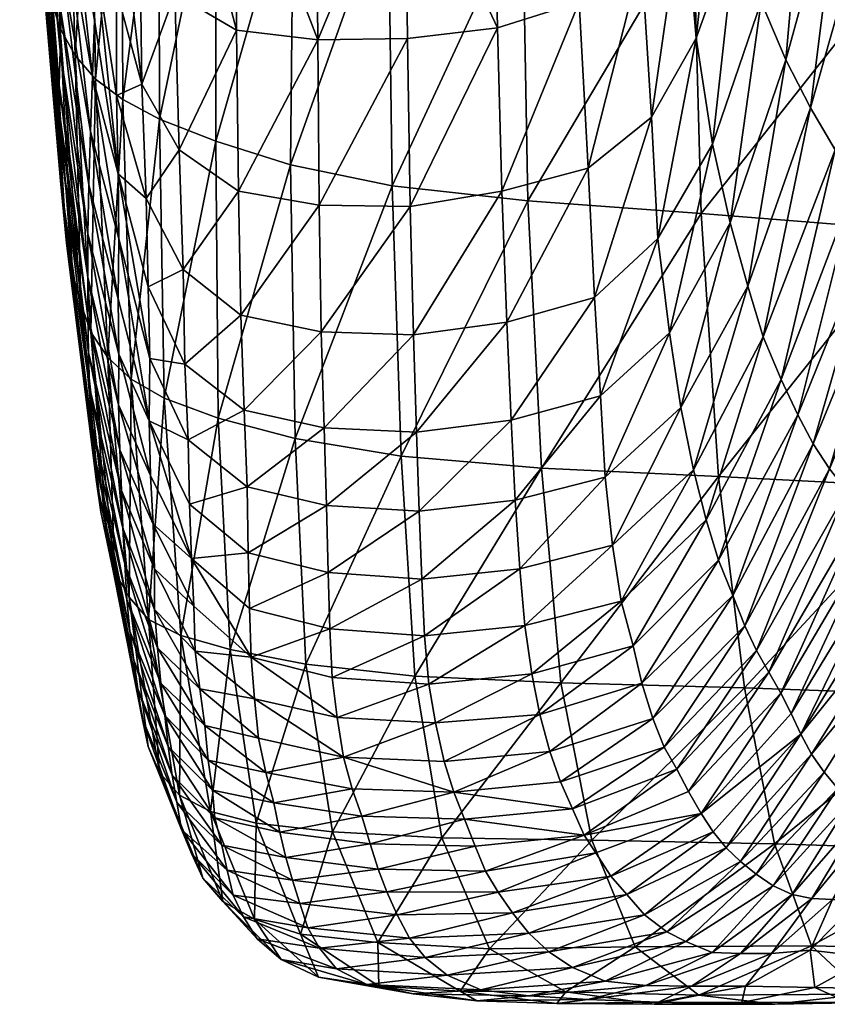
# Model space of a CAD drawing. Header units: inches. Extents: x 0 to 89.2, y -64 to 0.
# Tile 1 of 156: x 0.2 to 2.4, y -64 to -61.4. Entities that reach past the tile are written whole.
import ezdxf

# ---------------------------------------------------------------- set-up
doc = ezdxf.new("R2010")
doc.units = ezdxf.units.IN
doc.header["$MEASUREMENT"] = 0
doc.layers.add('AFUCH-3-STUP', color=5, linetype='Continuous')

msp = doc.modelspace()

# ---------------------------------------------------------------- meshes
at = {"layer": 'AFUCH-3-STUP'}
mesh = msp.add_polyface(dxfattribs=at)
corners = [(0.3973, -59.9305, 17.9756), (0.4094, -60.7202, 18.1095), (0.3413, -60.663, 18.8657), (0.3271, -59.8843, 18.741), (0.2916, -60.598, 19.6023), (0.2783, -59.8328, 19.487), (0.2577, -60.5279, 20.3167), (0.3646, -61.4514, 19.0126), (0.3239, -61.3779, 19.739), (0.2998, -61.2992, 20.4424), (0.2864, -61.2179, 21.1302), (0.2358, -60.4542, 21.0142), (0.2731, -61.1358, 21.805), (0.2261, -60.3792, 21.6979), (0.2618, -61.0544, 22.462), (0.2172, -60.3059, 22.3648), (0.2574, -60.9749, 23.0953), (0.2164, -60.2361, 23.0095), (0.2615, -60.8971, 23.7087), (0.2142, -60.1713, 23.6329), (0.2655, -60.8201, 24.3122), (0.2213, -60.1081, 24.2444), (0.2695, -60.7425, 24.9126), (0.3211, -61.5318, 24.4061), (0.3237, -61.4379, 25.0033), (0.3268, -61.3367, 25.5948), (0.2732, -60.6626, 25.5098), (0.2358, -59.9851, 25.464), (0.3316, -61.2237, 26.1735), (0.2774, -60.5774, 26.099), (0.243, -59.9232, 26.0751), (0.2943, -60.4847, 26.6779), (0.2601, -59.8596, 26.6851), (0.3423, -61.1004, 26.7366), (0.3533, -60.975, 27.2897), (0.311, -60.3926, 27.2518), (0.4172, -61.3559, 27.9521), (0.3649, -60.8578, 27.8378), (0.3289, -60.3189, 27.8296), (0.42, -61.1887, 28.4908), (0.3772, -60.7603, 28.3637), (0.3496, -60.2925, 28.4075), (0.3881, -60.6991, 28.7717), (0.3795, -60.3724, 28.9444)]
mesh.append_faces([[corners[k] for k in face] for face in [(0, 1, 2), (3, 2, 4), (5, 4, 6), (7, 2, 1), (8, 4, 2), (4, 8, 9), (9, 6, 4), (6, 9, 10), (10, 11, 6), (11, 10, 12), (12, 13, 11), (13, 12, 14), (14, 15, 13), (15, 14, 16), (16, 17, 15), (17, 16, 18), (18, 19, 17), (19, 18, 20), (20, 21, 19), (21, 20, 22), (23, 20, 18), (24, 22, 20), (25, 26, 22), (22, 26, 27), (26, 25, 28), (28, 29, 26), (26, 29, 30), (29, 31, 32), (29, 28, 33), (33, 31, 29), (31, 33, 34), (34, 35, 31), (36, 37, 34), (34, 37, 38), (38, 35, 34), (39, 40, 37), (37, 40, 41), (41, 38, 37), (40, 42, 43), (43, 41, 40)]], dxfattribs={"vtx0": -1, "vtx1": -1, "vtx2": -1})
mesh = msp.add_polyface(dxfattribs=at)
corners = [(2.9634, -60.5915, 25.7794), (2.8783, -60.5235, 26.3519), (2.6856, -61.177, 26.4222), (2.7593, -61.2503, 25.8493), (2.7893, -60.4489, 26.9517), (2.6142, -61.0954, 27.0153), (2.6926, -60.372, 27.5708), (2.5301, -61.0031, 27.6196), (2.5888, -60.2981, 28.1972), (2.4487, -60.9075, 28.2263), (2.4681, -60.23, 28.8119), (2.3536, -60.8031, 28.8134), (2.3512, -60.1781, 29.3901), (2.2634, -60.6895, 29.3467), (2.6673, -60.3473, 14.2216), (2.6426, -61.1501, 14.3594), (2.044, -61.0878, 14.5378), (2.0577, -60.2688, 14.4247), (1.58, -61.0428, 14.7961), (1.5781, -60.2202, 14.6739), (1.5003, -60.8144, 30.8005), (1.5124, -61.3766, 30.281), (1.7341, -61.3066, 30.2545), (1.719, -60.7504, 30.7637), (1.6984, -60.1055, 31.1725), (1.4861, -60.1633, 31.2222), (1.9032, -61.1854, 30.1779), (1.8799, -60.6402, 30.6617), (1.8582, -60.01, 31.0496), (1.9967, -60.4913, 30.4959), (1.9944, -59.8793, 30.8351), (2.0183, -61.0095, 30.054), (2.1179, -60.7914, 29.8972), (2.1158, -60.3163, 30.2484), (2.1984, -60.5787, 29.737), (2.235, -60.1785, 29.8874), (2.0517, -61.4041, 29.5198), (2.1622, -61.097, 29.4144), (2.3619, -61.5937, 27.6654), (2.295, -61.4629, 28.2692), (2.2287, -61.3056, 28.8599)]
mesh.append_faces([[corners[k] for k in face] for face in [(0, 1, 2), (2, 3, 0), (1, 4, 5), (5, 2, 1), (4, 6, 7), (7, 5, 4), (6, 8, 9), (9, 7, 6), (8, 10, 11), (11, 9, 8), (10, 12, 13), (13, 11, 10), (14, 15, 16), (16, 17, 14), (17, 16, 18), (27, 29, 30), (31, 29, 27), (29, 31, 32), (32, 33, 29), (33, 32, 34), (34, 35, 33), (35, 34, 13), (13, 12, 35), (36, 37, 32), (32, 31, 36), (38, 7, 9), (39, 9, 11), (40, 11, 13), (13, 37, 40), (37, 13, 34), (34, 32, 37)]], dxfattribs={"vtx0": -1, "vtx1": -1, "vtx2": -1})
mesh.append_faces([[corners[k] for k in face] for face in [(20, 23, 24), (24, 25, 20), (23, 27, 28)]], dxfattribs={"vtx0": -1, "vtx2": -1})
mesh.append_faces([[corners[k] for k in face] for face in [(18, 19, 17), (20, 21, 22), (22, 23, 20), (23, 22, 26), (26, 27, 23), (27, 26, 31)]], dxfattribs={"vtx1": -1, "vtx2": -1})
mesh = msp.add_polyface(dxfattribs=at)
corners = [(1.5781, -60.2202, 14.6739), (1.58, -61.0428, 14.7961), (1.2147, -61.0017, 15.1034), (1.2212, -60.181, 14.9839), (0.9576, -60.9458, 15.5112), (0.9571, -60.1338, 15.3757), (0.748, -60.8823, 16.0129), (0.7584, -60.0767, 15.8719), (0.5925, -60.8215, 16.6345), (0.5987, -60.0207, 16.4903), (0.4907, -60.7701, 17.3516), (0.4863, -59.9735, 17.2105), (0.4094, -60.7202, 18.1095), (0.5936, -61.6243, 16.7972), (0.4941, -61.5714, 17.5118), (0.42, -61.5162, 18.2636), (0.3772, -60.7603, 28.3637), (0.42, -61.1887, 28.4908), (0.425, -60.9668, 28.9813), (0.3881, -60.6991, 28.7717), (0.3795, -60.3724, 28.9444), (0.4201, -60.616, 29.3673), (0.4124, -60.1764, 29.6898), (0.4737, -60.8942, 29.694), (0.4737, -60.4204, 30.1036), (0.4776, -61.2755, 29.2087), (0.5403, -61.1228, 29.9331), (0.5396, -60.6159, 30.4009), (0.5448, -60.0209, 30.787), (0.637, -60.7507, 30.5997), (0.647, -60.1242, 31.0088), (0.6353, -61.2838, 30.0978), (0.8035, -61.3828, 30.2042), (0.8, -60.83, 30.7221), (0.8012, -60.1873, 31.1481), (1.0238, -61.409, 30.2535), (1.0186, -60.8527, 30.7774), (1.0139, -60.2039, 31.2074), (1.5124, -61.3766, 30.281), (1.5003, -60.8144, 30.8005), (1.2607, -60.843, 30.7979), (1.2517, -60.1918, 31.2251), (1.4861, -60.1633, 31.2222)]
mesh.append_faces([[corners[k] for k in face] for face in [(6, 7, 5), (7, 6, 8), (8, 9, 7), (9, 8, 10), (11, 10, 12), (13, 8, 6), (14, 10, 8), (15, 12, 10), (16, 17, 18), (18, 19, 16), (20, 21, 22), (20, 19, 18), (18, 21, 20), (21, 23, 24), (24, 22, 21), (21, 18, 25), (25, 23, 21), (27, 24, 23), (40, 41, 37), (42, 41, 40)]], dxfattribs={"vtx0": -1, "vtx1": -1, "vtx2": -1})
mesh.append_faces([[corners[k] for k in face] for face in [(23, 26, 27), (24, 27, 28), (27, 29, 30), (29, 33, 34), (34, 30, 29), (33, 36, 37), (37, 34, 33), (40, 36, 35), (40, 39, 42)]], dxfattribs={"vtx0": -1, "vtx2": -1})
mesh.append_faces([[corners[k] for k in face] for face in [(0, 1, 2), (2, 3, 0), (3, 2, 4), (4, 5, 3), (5, 4, 6), (27, 26, 31), (31, 29, 27), (32, 33, 29), (35, 36, 33), (38, 39, 40), (37, 36, 40)]], dxfattribs={"vtx1": -1, "vtx2": -1})
mesh = msp.add_polyface(dxfattribs=at)
corners = [(0.4094, -60.7202, 18.1095), (0.42, -61.5162, 18.2636), (0.3646, -61.4514, 19.0126), (0.3413, -60.663, 18.8657), (0.3239, -61.3779, 19.739), (0.4077, -62.2028, 19.1815), (0.3805, -62.1248, 19.8965), (0.3578, -62.0428, 20.5873), (0.2998, -61.2992, 20.4424), (0.3416, -61.9607, 21.265), (0.2864, -61.2179, 21.1302), (0.3328, -61.8759, 21.9305), (0.2731, -61.1358, 21.805), (0.3249, -61.7915, 22.5773), (0.2618, -61.0544, 22.462), (0.3266, -61.7062, 23.2006), (0.2574, -60.9749, 23.0953), (0.324, -61.6203, 23.8067), (0.2615, -60.8971, 23.7087), (0.3211, -61.5318, 24.4061), (0.2655, -60.8201, 24.3122), (0.3237, -61.4379, 25.0033), (0.2695, -60.7425, 24.9126), (0.3268, -61.3367, 25.5948), (0.4039, -62.3516, 23.3138), (0.4012, -62.2575, 23.9158), (0.3991, -62.1586, 24.514), (0.3989, -62.0533, 25.1112), (0.3994, -61.9361, 25.7029), (0.4017, -61.803, 26.2823), (0.3316, -61.2237, 26.1735), (0.4066, -61.6582, 26.8475), (0.3423, -61.1004, 26.7366), (0.4121, -61.5084, 27.4023), (0.3533, -60.975, 27.2897), (0.4172, -61.3559, 27.9521), (0.3649, -60.8578, 27.8378), (0.42, -61.1887, 28.4908), (0.4821, -61.7725, 28.0975), (0.4776, -61.2755, 29.2087), (0.425, -60.9668, 28.9813), (0.4815, -62.1118, 26.9642), (0.4831, -61.9494, 27.5318)]
mesh.append_faces([[corners[k] for k in face] for face in [(0, 1, 2), (3, 2, 4), (5, 2, 1), (2, 5, 6), (6, 4, 2), (4, 6, 7), (7, 8, 4), (8, 7, 9), (9, 10, 8), (10, 9, 11), (11, 12, 10), (12, 11, 13), (13, 14, 12), (14, 13, 15), (15, 16, 14), (16, 15, 17), (17, 18, 16), (18, 17, 19), (20, 19, 21), (22, 21, 23), (24, 15, 13), (25, 17, 15), (26, 19, 17), (19, 26, 27), (27, 21, 19), (21, 27, 28), (28, 23, 21), (23, 28, 29), (29, 30, 23), (30, 29, 31), (31, 32, 30), (32, 31, 33), (33, 34, 32), (34, 33, 35), (36, 35, 37), (37, 35, 38), (39, 40, 37), (38, 35, 33), (41, 31, 29), (42, 33, 31)]], dxfattribs={"vtx0": -1, "vtx1": -1, "vtx2": -1})
mesh = msp.add_polyface(dxfattribs=at)
corners = [(1.2257, -61.805, 15.2383), (1.2147, -61.0017, 15.1034), (1.58, -61.0428, 14.7961), (0.9495, -61.7485, 15.6545), (0.9576, -60.9458, 15.5112), (0.7469, -61.6839, 16.1723), (0.748, -60.8823, 16.0129), (0.5936, -61.6243, 16.7972), (0.5925, -60.8215, 16.6345), (0.4941, -61.5714, 17.5118), (0.4907, -60.7701, 17.3516), (0.42, -61.5162, 18.2636), (0.7529, -62.4358, 16.3429), (0.6067, -62.3814, 16.977), (0.5172, -62.3299, 17.6909), (0.454, -62.2719, 18.4397), (0.4737, -60.8942, 29.694), (0.4776, -61.2755, 29.2087), (0.5457, -61.5296, 29.3918), (0.5403, -61.1228, 29.9331), (0.637, -60.7507, 30.5997), (0.6353, -61.2838, 30.0978), (0.8035, -61.3828, 30.2042), (0.8, -60.83, 30.7221), (1.0238, -61.409, 30.2535), (0.4821, -61.7725, 28.0975), (0.4771, -61.5601, 28.6635), (0.42, -61.1887, 28.4908), (0.5632, -62.0797, 28.22), (0.5579, -61.8398, 28.8081), (0.4121, -61.5084, 27.4023), (0.4831, -61.9494, 27.5318), (0.6579, -62.0327, 28.9147), (0.6473, -61.7074, 29.5219), (0.8085, -61.8195, 29.6096), (1.0279, -61.8575, 29.6547), (0.8152, -62.1565, 28.9885), (1.2752, -61.8611, 29.6822), (1.2676, -61.4056, 30.2764), (1.2607, -60.843, 30.7979), (1.5124, -61.3766, 30.281), (0.4066, -61.6582, 26.8475), (0.4815, -62.1118, 26.9642), (1.5236, -61.8195, 29.6841)]
mesh.append_faces([[corners[k] for k in face] for face in [(5, 6, 4), (6, 5, 7), (8, 7, 9), (10, 9, 11), (12, 5, 3), (13, 7, 5), (14, 9, 7), (15, 11, 9), (16, 17, 18), (25, 26, 27), (27, 26, 17), (29, 26, 25), (30, 31, 25), (18, 17, 26), (35, 37, 38), (39, 38, 40), (24, 38, 39), (41, 42, 31), (37, 43, 40), (40, 38, 37)]], dxfattribs={"vtx0": -1, "vtx1": -1, "vtx2": -1})
mesh.append_faces([[corners[k] for k in face] for face in [(25, 28, 29), (26, 29, 18), (29, 32, 33), (33, 18, 29), (18, 33, 21), (21, 19, 18), (34, 33, 32), (33, 34, 22), (22, 21, 33), (35, 34, 36), (34, 35, 24), (24, 22, 34), (38, 24, 35)]], dxfattribs={"vtx0": -1, "vtx2": -1})
mesh.append_faces([[corners[k] for k in face] for face in [(0, 1, 2), (1, 0, 3), (3, 4, 1), (4, 3, 5), (18, 19, 16), (20, 21, 22), (23, 22, 24)]], dxfattribs={"vtx1": -1, "vtx2": -1})
mesh = msp.add_polyface(dxfattribs=at)
corners = [(2.6426, -61.1501, 14.3594), (2.6445, -61.9268, 14.4753), (2.065, -61.8803, 14.6651), (2.044, -61.0878, 14.5378), (1.5945, -61.8461, 14.9134), (1.58, -61.0428, 14.7961), (1.2257, -61.805, 15.2383), (1.7584, -61.7573, 29.6725), (1.5236, -61.8195, 29.6841), (1.5376, -62.1751, 29.0621), (1.7341, -61.3066, 30.2545), (1.5124, -61.3766, 30.281), (1.776, -62.1087, 29.0555), (1.9478, -61.9481, 29.0067), (1.93, -61.619, 29.6131), (1.9032, -61.1854, 30.1779), (1.9789, -62.2048, 28.3908), (2.1438, -61.9063, 28.3315), (2.096, -61.6919, 28.9364), (2.0517, -61.4041, 29.5198), (2.0183, -61.0095, 30.054), (2.2829, -62.3311, 26.5155), (2.4845, -61.8008, 26.4698), (2.429, -61.7076, 27.0628), (2.2336, -62.2151, 27.1108), (2.3619, -61.5937, 27.6654), (2.1925, -62.0776, 27.7198), (2.295, -61.4629, 28.2692), (2.2287, -61.3056, 28.8599), (2.1622, -61.097, 29.4144), (2.9536, -61.4047, 24.2097), (2.7114, -62.0559, 24.2339), (2.7635, -62.0978, 23.6865), (2.8868, -61.3617, 24.75), (2.6547, -62.0068, 24.7818), (2.8206, -61.3102, 25.2936), (2.5976, -61.9492, 25.3332), (2.7593, -61.2503, 25.8493), (2.5475, -61.8832, 25.8946), (2.6856, -61.177, 26.4222), (2.6142, -61.0954, 27.0153), (2.5301, -61.0031, 27.6196), (2.4487, -60.9075, 28.2263), (2.3536, -60.8031, 28.8134)]
mesh.append_faces([[corners[k] for k in face] for face in [(0, 1, 2), (2, 3, 0), (3, 2, 4), (7, 8, 9), (10, 11, 8), (16, 17, 18), (13, 18, 19), (14, 19, 20), (21, 22, 23), (24, 23, 25), (26, 25, 27), (27, 17, 26), (17, 27, 28), (28, 18, 17), (18, 28, 29), (29, 19, 18), (30, 31, 32), (33, 34, 31), (34, 33, 35), (35, 36, 34), (36, 35, 37), (37, 38, 36), (38, 37, 39), (39, 22, 38), (22, 39, 40), (40, 23, 22), (23, 40, 41), (41, 25, 23), (42, 27, 25), (43, 28, 27)]], dxfattribs={"vtx0": -1, "vtx1": -1, "vtx2": -1})
mesh.append_faces([[corners[k] for k in face] for face in [(8, 7, 10), (12, 13, 14), (14, 7, 12), (7, 14, 15), (15, 10, 7), (18, 13, 16), (19, 14, 13), (20, 15, 14)]], dxfattribs={"vtx0": -1, "vtx2": -1})
mesh.append_faces([[corners[k] for k in face] for face in [(4, 5, 3), (5, 4, 6)]], dxfattribs={"vtx1": -1, "vtx2": -1})
mesh = msp.add_polyface(dxfattribs=at)
corners = [(0.5936, -61.6243, 16.7972), (0.6067, -62.3814, 16.977), (0.5172, -62.3299, 17.6909), (0.4941, -61.5714, 17.5118), (0.454, -62.2719, 18.4397), (0.42, -61.5162, 18.2636), (0.4077, -62.2028, 19.1815), (0.5119, -62.9218, 18.6197), (0.4718, -62.8511, 19.3534), (0.4529, -62.772, 20.0557), (0.3805, -62.1248, 19.8965), (0.4343, -62.6904, 20.7345), (0.3578, -62.0428, 20.5873), (0.4227, -62.6092, 21.403), (0.3416, -61.9607, 21.265), (0.4148, -62.5261, 22.0603), (0.3328, -61.8759, 21.9305), (0.4078, -62.4411, 22.6984), (0.3249, -61.7915, 22.5773), (0.4039, -62.3516, 23.3138), (0.3266, -61.7062, 23.2006), (0.4012, -62.2575, 23.9158), (0.324, -61.6203, 23.8067), (0.3991, -62.1586, 24.514), (0.4995, -62.8321, 23.4139), (0.4943, -62.7346, 24.0146), (0.4909, -62.6328, 24.6133), (0.4821, -61.7725, 28.0975), (0.4831, -61.9494, 27.5318), (0.5676, -62.2738, 27.638), (0.5632, -62.0797, 28.22), (0.5656, -62.4434, 27.0575), (0.4815, -62.1118, 26.9642), (0.4834, -62.2624, 26.3888), (0.5691, -62.5918, 26.4718), (0.6758, -62.67, 27.1235), (0.6718, -62.4947, 27.7148), (0.6629, -62.29, 28.3111), (0.6579, -62.0327, 28.9147), (0.5579, -61.8398, 28.8081), (0.4858, -62.5224, 25.2106), (0.3989, -62.0533, 25.1112), (0.4823, -62.4003, 25.8039), (0.3994, -61.9361, 25.7029), (0.4017, -61.803, 26.2823)]
mesh.append_faces([[corners[k] for k in face] for face in [(0, 1, 2), (3, 2, 4), (5, 4, 6), (7, 4, 2), (8, 6, 4), (9, 10, 6), (10, 9, 11), (11, 12, 10), (12, 11, 13), (13, 14, 12), (14, 13, 15), (15, 16, 14), (16, 15, 17), (17, 18, 16), (18, 17, 19), (20, 19, 21), (22, 21, 23), (24, 19, 17), (25, 21, 19), (26, 23, 21), (27, 28, 29), (31, 32, 33), (28, 32, 31), (23, 26, 40), (40, 41, 23), (41, 40, 42), (42, 43, 41), (43, 42, 33), (33, 44, 43), (44, 33, 32), (34, 33, 42)]], dxfattribs={"vtx0": -1, "vtx1": -1, "vtx2": -1})
mesh.append_faces([[corners[k] for k in face] for face in [(33, 34, 31), (31, 35, 36), (36, 29, 31), (29, 36, 37), (37, 30, 29), (30, 37, 38), (38, 39, 30)]], dxfattribs={"vtx0": -1, "vtx2": -1})
mesh.append_faces([[corners[k] for k in face] for face in [(29, 30, 27), (31, 29, 28)]], dxfattribs={"vtx1": -1, "vtx2": -1})
mesh = msp.add_polyface(dxfattribs=at)
corners = [(2.6445, -61.9268, 14.4753), (2.6873, -62.624, 14.5889), (2.1122, -62.5943, 14.775), (2.065, -61.8803, 14.6651), (1.6313, -62.572, 15.0313), (1.5945, -61.8461, 14.9134), (2.8866, -62.2726, 22.0282), (2.5998, -62.8669, 22.0446), (2.6196, -62.9411, 21.4789), (2.8567, -62.1977, 22.5851), (2.577, -62.7992, 22.6052), (1.8476, -62.9331, 26.5873), (2.0785, -62.7118, 26.5588), (2.0448, -62.576, 27.1589), (1.8243, -62.7811, 27.1895), (2.0102, -62.4076, 27.7713), (1.8043, -62.5964, 27.8038), (1.9789, -62.2048, 28.3908), (1.7918, -62.3758, 28.4269), (1.9478, -61.9481, 29.0067), (1.776, -62.1087, 29.0555), (2.2159, -63.0667, 24.2789), (2.4611, -62.6334, 24.2581), (2.4137, -62.5739, 24.811), (2.1842, -63.0001, 24.8387), (2.3692, -62.5056, 25.3694), (2.1512, -62.9175, 25.4037), (2.3281, -62.4267, 25.936), (2.1122, -62.8217, 25.9748), (2.2829, -62.3311, 26.5155), (2.2336, -62.2151, 27.1108), (2.1925, -62.0776, 27.7198), (2.1438, -61.9063, 28.3315), (2.8134, -62.1416, 23.138), (2.5433, -62.7382, 23.1591), (2.7635, -62.0978, 23.6865), (2.5052, -62.6861, 23.7085), (2.7114, -62.0559, 24.2339), (2.6547, -62.0068, 24.7818), (2.5976, -61.9492, 25.3332), (2.5475, -61.8832, 25.8946), (2.4845, -61.8008, 26.4698), (2.429, -61.7076, 27.0628), (2.3619, -61.5937, 27.6654)]
mesh.append_faces([[corners[k] for k in face] for face in [(0, 1, 2), (2, 3, 0), (3, 2, 4), (6, 7, 8), (9, 10, 7), (21, 22, 23), (24, 23, 25), (26, 25, 27), (28, 27, 29), (12, 29, 30), (13, 30, 31), (15, 31, 32), (33, 34, 10), (35, 36, 34), (36, 35, 37), (37, 22, 36), (22, 37, 38), (38, 23, 22), (23, 38, 39), (39, 25, 23), (25, 39, 40), (40, 27, 25), (27, 40, 41), (41, 29, 27), (42, 30, 29), (43, 31, 30)]], dxfattribs={"vtx0": -1, "vtx1": -1, "vtx2": -1})
mesh.append_faces([[corners[k] for k in face] for face in [(11, 12, 13), (13, 14, 11), (14, 13, 15), (15, 16, 14), (16, 15, 17), (17, 18, 16), (18, 17, 19), (19, 20, 18), (27, 28, 26), (29, 12, 28), (30, 13, 12), (31, 15, 13), (32, 17, 15)]], dxfattribs={"vtx0": -1, "vtx2": -1})
mesh.append_faces([[corners[k] for k in face] for face in [(4, 5, 3)]], dxfattribs={"vtx1": -1, "vtx2": -1})
mesh = msp.add_polyface(dxfattribs=at)
corners = [(1.5945, -61.8461, 14.9134), (1.6313, -62.572, 15.0313), (1.2502, -62.5389, 15.3757), (1.2257, -61.805, 15.2383), (0.9622, -62.4914, 15.8098), (0.9495, -61.7485, 15.6545), (0.7529, -62.4358, 16.3429), (0.7469, -61.6839, 16.1723), (0.6067, -62.3814, 16.977), (0.7862, -63.0646, 16.5071), (0.6522, -63.0263, 17.1524), (0.6806, -62.8169, 26.5303), (0.6758, -62.67, 27.1235), (0.5656, -62.4434, 27.0575), (0.8352, -62.8013, 27.1629), (0.832, -62.6225, 27.7626), (0.6718, -62.4947, 27.7148), (0.824, -62.4148, 28.3707), (0.6629, -62.29, 28.3111), (0.8152, -62.1565, 28.9885), (0.6579, -62.0327, 28.9147), (0.8085, -61.8195, 29.6096), (1.0474, -62.6735, 27.7861), (1.0409, -62.4625, 28.4017), (1.0333, -62.202, 29.0281), (1.0279, -61.8575, 29.6547), (1.2995, -62.6886, 27.8009), (1.2918, -62.4738, 28.4222), (1.2835, -62.21, 29.0546), (1.2752, -61.8611, 29.6822), (1.5599, -62.6591, 27.8052), (1.549, -62.4416, 28.4292), (1.5376, -62.1751, 29.0621), (1.5236, -61.8195, 29.6841), (1.8043, -62.5964, 27.8038), (1.5725, -62.8451, 27.1921), (1.7918, -62.3758, 28.4269), (1.776, -62.1087, 29.0555), (1.7584, -61.7573, 29.6725)]
mesh.append_faces([[corners[k] for k in face] for face in [(7, 6, 8), (9, 6, 4), (10, 8, 6), (15, 22, 23), (17, 23, 24), (22, 26, 27), (27, 23, 22), (23, 27, 28), (28, 24, 23), (24, 28, 29), (26, 30, 31), (31, 27, 26), (27, 31, 32), (32, 28, 27), (28, 32, 33), (33, 29, 28), (34, 30, 35), (36, 31, 30), (37, 32, 31)]], dxfattribs={"vtx0": -1, "vtx1": -1, "vtx2": -1})
mesh.append_faces([[corners[k] for k in face] for face in [(12, 14, 15), (15, 16, 12), (16, 15, 17), (17, 18, 16), (18, 17, 19), (19, 20, 18), (20, 19, 21), (22, 15, 14), (23, 17, 15), (24, 19, 17), (19, 24, 25), (29, 25, 24), (30, 34, 36), (31, 36, 37), (32, 37, 38)]], dxfattribs={"vtx0": -1, "vtx2": -1})
mesh.append_faces([[corners[k] for k in face] for face in [(0, 1, 2), (2, 3, 0), (3, 2, 4), (4, 5, 3), (5, 4, 6), (11, 12, 13)]], dxfattribs={"vtx1": -1, "vtx2": -1})
mesh = msp.add_polyface(dxfattribs=at)
corners = [(0.6067, -62.3814, 16.977), (0.6522, -63.0263, 17.1524), (0.5642, -62.9825, 17.8714), (0.5172, -62.3299, 17.6909), (0.5119, -62.9218, 18.6197), (0.454, -62.2719, 18.4397), (0.4718, -62.8511, 19.3534), (0.4077, -62.2028, 19.1815), (0.4529, -62.772, 20.0557), (0.6481, -63.4593, 18.0246), (0.5942, -63.3982, 18.7723), (0.5636, -63.3276, 19.4974), (0.547, -63.2505, 20.189), (0.5354, -63.1713, 20.8598), (0.4343, -62.6904, 20.7345), (0.5238, -63.093, 21.5214), (0.4227, -62.6092, 21.403), (0.5132, -63.0143, 22.1731), (0.4148, -62.5261, 22.0603), (0.5055, -62.9283, 22.8043), (0.4078, -62.4411, 22.6984), (0.4995, -62.8321, 23.4139), (0.4039, -62.3516, 23.3138), (0.4943, -62.7346, 24.0146), (0.4012, -62.2575, 23.9158), (0.4909, -62.6328, 24.6133), (0.5656, -62.4434, 27.0575), (0.5691, -62.5918, 26.4718), (0.6806, -62.8169, 26.5303), (0.5765, -62.7237, 25.8815), (0.6175, -63.3276, 22.2572), (0.6082, -63.2431, 22.8835), (0.598, -63.1559, 23.4926), (0.5887, -63.0596, 24.0927), (0.5807, -62.9559, 24.6908), (0.5801, -62.845, 25.2877), (0.4858, -62.5224, 25.2106), (0.4823, -62.4003, 25.8039), (0.7171, -63.2705, 24.1486), (0.7035, -63.1708, 24.7461), (0.6911, -63.0685, 25.3435), (0.6871, -62.9466, 25.9372)]
mesh.append_faces([[corners[k] for k in face] for face in [(0, 1, 2), (2, 3, 0), (3, 2, 4), (5, 4, 6), (7, 6, 8), (9, 2, 1), (10, 4, 2), (11, 6, 4), (6, 11, 12), (12, 8, 6), (8, 12, 13), (13, 14, 8), (14, 13, 15), (15, 16, 14), (16, 15, 17), (17, 18, 16), (18, 17, 19), (19, 20, 18), (20, 19, 21), (22, 21, 23), (24, 23, 25), (30, 17, 15), (31, 19, 17), (32, 21, 19), (33, 23, 21), (34, 25, 23), (35, 36, 25), (29, 37, 36)]], dxfattribs={"vtx0": -1, "vtx1": -1, "vtx2": -1})
mesh.append_faces([[corners[k] for k in face] for face in [(28, 27, 29), (19, 31, 32), (21, 32, 33), (23, 33, 34), (25, 34, 35), (36, 35, 29), (37, 29, 27), (38, 33, 32), (39, 34, 33), (40, 35, 34), (41, 29, 35)]], dxfattribs={"vtx0": -1, "vtx2": -1})
mesh.append_faces([[corners[k] for k in face] for face in [(26, 27, 28)]], dxfattribs={"vtx1": -1, "vtx2": -1})
mesh = msp.add_polyface(dxfattribs=at)
corners = [(1.6313, -62.572, 15.0313), (1.6841, -63.155, 15.1347), (1.2871, -63.1364, 15.4972), (1.2502, -62.5389, 15.3757), (0.9918, -63.1039, 15.9559), (0.9622, -62.4914, 15.8098), (0.7862, -63.0646, 16.5071), (0.7529, -62.4358, 16.3429), (0.6522, -63.0263, 17.1524), (0.6806, -62.8169, 26.5303), (0.8386, -62.9526, 26.5654), (0.8352, -62.8013, 27.1629), (0.6758, -62.67, 27.1235), (0.6871, -62.9466, 25.9372), (0.8429, -63.0848, 25.9712), (0.5765, -62.7237, 25.8815), (1.0632, -63.1403, 25.9866), (1.0564, -63.0079, 26.5804), (1.0767, -63.249, 25.3955), (0.6911, -63.0685, 25.3435), (0.8519, -63.1983, 25.3774), (1.0518, -62.8553, 27.1807), (1.0474, -62.6735, 27.7861), (1.326, -63.158, 25.9966), (1.3142, -63.0271, 26.5887), (1.3066, -62.8731, 27.1907), (1.2995, -62.6886, 27.8009), (1.6049, -63.1301, 26.0006), (1.5865, -62.9994, 26.5896), (1.5725, -62.8451, 27.1921), (1.5599, -62.6591, 27.8052), (1.8806, -63.0539, 25.9993), (1.6272, -63.2405, 25.4209), (1.8476, -62.9331, 26.5873), (1.8243, -62.7811, 27.1895), (0.5887, -63.0596, 24.0927), (0.7171, -63.2705, 24.1486), (0.7035, -63.1708, 24.7461), (0.5807, -62.9559, 24.6908), (0.5801, -62.845, 25.2877), (1.8043, -62.5964, 27.8038)]
mesh.append_faces([[corners[k] for k in face] for face in [(7, 6, 8), (14, 16, 17), (18, 16, 14), (10, 17, 21), (11, 21, 22), (16, 23, 24), (24, 17, 16), (17, 24, 25), (25, 21, 17), (21, 25, 26), (26, 22, 21), (23, 27, 28), (28, 24, 23), (24, 28, 29), (29, 25, 24), (25, 29, 30), (30, 26, 25), (31, 27, 32), (33, 28, 27), (34, 29, 28)]], dxfattribs={"vtx0": -1, "vtx1": -1, "vtx2": -1})
mesh.append_faces([[corners[k] for k in face] for face in [(9, 10, 11), (11, 12, 9), (15, 13, 9), (17, 10, 14), (14, 13, 19), (19, 20, 14), (21, 11, 10), (28, 33, 34), (35, 36, 37), (38, 37, 19), (39, 19, 13), (20, 19, 37), (29, 34, 40)]], dxfattribs={"vtx0": -1, "vtx2": -1})
mesh.append_faces([[corners[k] for k in face] for face in [(0, 1, 2), (2, 3, 0), (3, 2, 4), (4, 5, 3), (5, 4, 6), (9, 13, 14), (14, 10, 9)]], dxfattribs={"vtx1": -1, "vtx2": -1})
mesh = msp.add_polyface(dxfattribs=at)
corners = [(2.6873, -62.624, 14.5889), (2.7601, -63.1889, 14.7048), (2.1831, -63.1682, 14.8807), (2.1122, -62.5943, 14.775), (1.6841, -63.155, 15.1347), (1.6313, -62.572, 15.0313), (2.2647, -63.5913, 14.9953), (1.7679, -63.582, 15.2502), (1.6541, -63.3413, 24.8459), (1.9336, -63.2512, 24.8528), (1.9037, -63.1559, 25.4225), (1.6272, -63.2405, 25.4209), (1.8806, -63.0539, 25.9993), (1.6049, -63.1301, 26.0006), (1.8476, -62.9331, 26.5873), (2.0655, -63.5097, 22.5923), (2.3098, -63.2376, 22.6087), (2.2821, -63.1828, 23.1705), (2.031, -63.4498, 23.1622), (2.2487, -63.1253, 23.7245), (1.9989, -63.3889, 23.7237), (2.2159, -63.0667, 24.2789), (1.9645, -63.3297, 24.2863), (2.1842, -63.0001, 24.8387), (2.1512, -62.9175, 25.4037), (2.3357, -63.2936, 22.036), (2.5998, -62.8669, 22.0446), (2.577, -62.7992, 22.6052), (2.3653, -63.3479, 21.4553), (2.6196, -62.9411, 21.4789), (2.5433, -62.7382, 23.1591), (2.5052, -62.6861, 23.7085), (2.4611, -62.6334, 24.2581), (2.6409, -63.0134, 20.9087), (2.399, -63.3972, 20.8695), (2.4367, -63.4415, 20.2784), (2.6667, -63.0789, 20.3317), (2.5409, -63.5277, 18.4217), (2.735, -63.2416, 18.4766), (2.72, -63.1882, 19.1257), (2.5083, -63.5052, 19.0599), (2.6937, -63.1361, 19.7418), (2.471, -63.4752, 19.6779), (2.1122, -62.8217, 25.9748), (2.0785, -62.7118, 26.5588), (2.4137, -62.5739, 24.811), (2.3692, -62.5056, 25.3694)]
mesh.append_faces([[corners[k] for k in face] for face in [(0, 1, 2), (2, 3, 0), (3, 2, 4), (6, 2, 1), (25, 26, 27), (29, 26, 25), (16, 27, 30), (17, 30, 31), (19, 31, 32), (35, 36, 33), (33, 29, 28), (37, 38, 39), (40, 39, 41), (42, 41, 36)]], dxfattribs={"vtx0": -1, "vtx1": -1, "vtx2": -1})
mesh.append_faces([[corners[k] for k in face] for face in [(8, 9, 10), (11, 10, 12), (13, 12, 14), (15, 16, 17), (18, 17, 19), (20, 19, 21), (21, 22, 20), (22, 21, 23), (23, 9, 22), (9, 23, 24), (24, 10, 9), (27, 16, 25), (30, 17, 16), (31, 19, 17), (32, 21, 19), (33, 34, 35), (10, 24, 43), (43, 12, 10), (12, 43, 44), (44, 14, 12), (45, 23, 21), (46, 24, 23)]], dxfattribs={"vtx0": -1, "vtx2": -1})
mesh.append_faces([[corners[k] for k in face] for face in [(4, 5, 3), (7, 4, 2), (25, 28, 29), (28, 34, 33)]], dxfattribs={"vtx1": -1, "vtx2": -1})
mesh = msp.add_polyface(dxfattribs=at)
corners = [(0.9918, -63.1039, 15.9559), (1.0642, -63.5589, 16.0815), (0.8566, -63.5353, 16.642), (0.7862, -63.0646, 16.5071), (0.7325, -63.5036, 17.2984), (0.6522, -63.0263, 17.1524), (0.6481, -63.4593, 18.0246), (0.5642, -62.9825, 17.8714), (0.5942, -63.3982, 18.7723), (0.5119, -62.9218, 18.6197), (0.5636, -63.3276, 19.4974), (0.7117, -63.685, 18.8838), (0.6809, -63.618, 19.6006), (0.8429, -63.0848, 25.9712), (0.8519, -63.1983, 25.3774), (1.0767, -63.249, 25.3955), (1.0934, -63.3568, 24.8071), (0.8625, -63.3051, 24.7832), (0.8829, -63.3979, 24.1872), (1.117, -63.4423, 24.2162), (0.6533, -63.5526, 20.2868), (0.547, -63.2505, 20.189), (0.641, -63.4786, 20.9532), (0.5354, -63.1713, 20.8598), (0.6287, -63.4052, 21.6104), (0.5238, -63.093, 21.5214), (0.6175, -63.3276, 22.2572), (0.5132, -63.0143, 22.1731), (0.6082, -63.2431, 22.8835), (0.763, -63.595, 21.6791), (0.7445, -63.5212, 22.3207), (0.738, -63.4462, 22.944), (0.7264, -63.3646, 23.55), (0.598, -63.1559, 23.4926), (0.7171, -63.2705, 24.1486), (0.9209, -63.5604, 22.9907), (0.9049, -63.4803, 23.5909), (0.7035, -63.1708, 24.7461), (1.1432, -63.517, 23.6256)]
mesh.append_faces([[corners[k] for k in face] for face in [(2, 3, 0), (4, 5, 3), (9, 8, 10), (12, 10, 8), (18, 19, 16), (16, 15, 14), (20, 21, 10), (22, 23, 21), (24, 25, 23), (36, 38, 19)]], dxfattribs={"vtx0": -1, "vtx1": -1, "vtx2": -1})
mesh.append_faces([[corners[k] for k in face] for face in [(0, 1, 2), (3, 2, 4), (5, 4, 6), (7, 6, 8), (11, 8, 6), (16, 17, 18), (10, 12, 20), (21, 20, 22), (23, 22, 24), (25, 24, 26), (27, 26, 28), (29, 24, 22), (24, 29, 30), (30, 26, 24), (26, 30, 31), (31, 28, 26), (28, 31, 32), (32, 33, 28), (33, 32, 34), (35, 31, 30), (31, 35, 36), (36, 32, 31), (32, 36, 18), (18, 34, 32), (34, 18, 17), (17, 37, 34), (37, 17, 14), (19, 18, 36)]], dxfattribs={"vtx0": -1, "vtx2": -1})
mesh.append_faces([[corners[k] for k in face] for face in [(13, 14, 15), (14, 17, 16)]], dxfattribs={"vtx1": -1, "vtx2": -1})
mesh = msp.add_polyface(dxfattribs=at)
corners = [(2.7601, -63.1889, 14.7048), (2.8347, -63.6095, 14.821), (2.2647, -63.5913, 14.9953), (2.918, -63.8811, 14.9863), (2.3652, -63.8685, 15.1532), (3.0269, -63.9933, 15.2255), (2.5065, -63.9997, 15.3949), (2.676, -64.0194, 15.6735), (2.2657, -64.0272, 15.8939), (2.8377, -64.0248, 15.9355), (3.1626, -64.0273, 15.5062), (2.4624, -64.0219, 16.1417), (2.9647, -63.9921, 16.1494), (2.624, -63.9864, 16.3396), (2.3736, -63.9816, 16.6319), (3.0583, -63.9201, 16.3059), (2.7481, -63.9091, 16.484), (2.5233, -63.8995, 16.7652), (3.1252, -63.8028, 16.4132), (2.8353, -63.7893, 16.5804), (2.6309, -63.7652, 16.8513), (2.4966, -63.744, 17.2323), (2.9102, -63.6438, 16.6466), (2.7218, -63.6025, 16.9057), (2.628, -63.5742, 17.2898), (2.5714, -63.547, 17.8043), (2.4219, -63.743, 17.7456), (2.5409, -63.5277, 18.4217), (2.366, -63.7403, 18.3534), (2.5083, -63.5052, 19.0599), (2.766, -63.3581, 17.3139), (2.7424, -63.2997, 17.8406), (2.8328, -63.4122, 16.9351), (2.735, -63.2416, 18.4766), (2.72, -63.1882, 19.1257), (2.6937, -63.1361, 19.7418), (2.471, -63.4752, 19.6779), (2.6667, -63.0789, 20.3317), (2.4367, -63.4415, 20.2784), (2.9785, -63.4613, 16.6773), (2.9617, -63.1725, 16.9197)]
mesh.append_faces([[corners[k] for k in face] for face in [(6, 7, 8), (9, 7, 10), (7, 9, 11), (13, 11, 9), (24, 30, 31), (32, 30, 24), (25, 31, 33), (22, 39, 32)]], dxfattribs={"vtx0": -1, "vtx1": -1, "vtx2": -1})
mesh.append_faces([[corners[k] for k in face] for face in [(0, 1, 2), (1, 3, 4), (4, 2, 1), (3, 5, 6), (6, 4, 3), (7, 6, 5), (9, 12, 13), (11, 13, 14), (12, 15, 16), (16, 13, 12), (13, 16, 17), (17, 14, 13), (16, 19, 20), (20, 17, 16), (17, 20, 21), (20, 23, 24), (24, 21, 20), (21, 24, 25), (25, 26, 21), (26, 25, 27), (28, 27, 29), (31, 25, 24), (33, 27, 25), (34, 29, 27), (35, 36, 29), (37, 38, 36), (32, 23, 22)]], dxfattribs={"vtx0": -1, "vtx2": -1})
mesh.append_faces([[corners[k] for k in face] for face in [(18, 19, 16), (20, 19, 22), (22, 23, 20), (24, 23, 32), (40, 32, 39)]], dxfattribs={"vtx1": -1, "vtx2": -1})
mesh = msp.add_polyface(dxfattribs=at)
corners = [(1.6841, -63.155, 15.1347), (1.7679, -63.582, 15.2502), (1.3606, -63.5758, 15.6111), (1.2871, -63.1364, 15.4972), (1.0642, -63.5589, 16.0815), (0.9918, -63.1039, 15.9559), (1.4902, -63.8764, 15.7477), (1.187, -63.8597, 16.204), (1.0934, -63.3568, 24.8071), (1.117, -63.4423, 24.2162), (1.3937, -63.4511, 24.2459), (1.3669, -63.368, 24.8286), (1.344, -63.2635, 25.4102), (1.0767, -63.249, 25.3955), (1.326, -63.158, 25.9966), (1.0632, -63.1403, 25.9866), (1.6834, -63.4238, 24.2719), (1.6541, -63.3413, 24.8459), (1.4227, -63.5247, 23.6641), (1.7158, -63.4968, 23.7007), (1.1432, -63.517, 23.6256), (1.6272, -63.2405, 25.4209), (1.6049, -63.1301, 26.0006), (1.7478, -63.5682, 23.1298), (1.4511, -63.5981, 23.0821), (1.4798, -63.6655, 22.4904), (1.7792, -63.6159, 22.5479), (1.9037, -63.1559, 25.4225), (0.9553, -63.6906, 21.7406), (1.2118, -63.7218, 21.8064), (1.1876, -63.6607, 22.4293), (0.9372, -63.6285, 22.3751), (1.1661, -63.5916, 23.0335), (0.9209, -63.5604, 22.9907), (1.5143, -63.7233, 21.8809), (1.5527, -63.779, 21.2579), (1.863, -63.7295, 21.3423), (1.8203, -63.6799, 21.9521)]
mesh.append_faces([[corners[k] for k in face] for face in [(4, 5, 3), (8, 9, 10), (10, 11, 8), (8, 11, 12), (12, 13, 8), (13, 12, 14), (14, 15, 13), (17, 11, 10), (10, 18, 19), (10, 9, 20), (20, 18, 10), (21, 12, 11), (12, 21, 22), (22, 14, 12), (23, 24, 25), (18, 24, 23), (28, 29, 30), (31, 30, 32), (33, 32, 20), (29, 34, 25), (25, 30, 29), (30, 25, 24), (24, 32, 30), (32, 24, 18), (18, 20, 32), (37, 34, 35), (26, 25, 34)]], dxfattribs={"vtx0": -1, "vtx1": -1, "vtx2": -1})
mesh.append_faces([[corners[k] for k in face] for face in [(7, 4, 2), (10, 16, 17), (11, 17, 21), (25, 26, 23), (27, 21, 17), (35, 36, 37), (34, 37, 26)]], dxfattribs={"vtx0": -1, "vtx2": -1})
mesh.append_faces([[corners[k] for k in face] for face in [(2, 3, 0), (19, 16, 10), (23, 19, 18)]], dxfattribs={"vtx1": -1, "vtx2": -1})
mesh.append_faces([[corners[k] for k in face] for face in [(0, 1, 2), (3, 2, 4), (6, 2, 1)]], dxfattribs={"vtx2": -1})
mesh = msp.add_polyface(dxfattribs=at)
corners = [(2.1831, -63.1682, 14.8807), (2.2647, -63.5913, 14.9953), (1.7679, -63.582, 15.2502), (1.8861, -63.8718, 15.4006), (1.7478, -63.5682, 23.1298), (1.7792, -63.6159, 22.5479), (2.0655, -63.5097, 22.5923), (2.031, -63.4498, 23.1622), (1.9989, -63.3889, 23.7237), (1.7158, -63.4968, 23.7007), (1.9645, -63.3297, 24.2863), (1.6834, -63.4238, 24.2719), (1.9336, -63.2512, 24.8528), (1.6541, -63.3413, 24.8459), (1.8203, -63.6799, 21.9521), (2.0977, -63.5595, 22.006), (2.2487, -63.1253, 23.7245), (2.0593, -64.0022, 15.6277), (2.3652, -63.8685, 15.1532), (1.6979, -63.9936, 15.9558), (2.2657, -64.0272, 15.8939), (1.9375, -64.0274, 16.2019), (1.6735, -64.0254, 16.6057), (2.176, -64.0222, 16.4407), (1.9494, -64.0214, 16.8409), (1.7577, -64.0145, 17.3347), (2.1857, -63.9782, 17.0297), (2.0386, -63.9786, 17.5341), (1.9151, -63.9763, 18.1207), (1.5969, -64.0044, 17.9149), (1.8041, -63.965, 18.7439), (2.1718, -63.8896, 18.2636), (2.095, -63.8868, 18.8888), (2.0239, -63.8565, 19.5076), (1.7158, -63.9276, 19.3749), (1.9717, -63.8307, 20.121), (1.6511, -63.8853, 20.0045), (1.9114, -63.7849, 20.7312), (1.5973, -63.8346, 20.6316), (1.863, -63.7295, 21.3423), (2.2144, -63.6744, 20.208), (2.1717, -63.6401, 20.8094), (2.1332, -63.6028, 21.4095)]
mesh.append_faces([[corners[k] for k in face] for face in [(17, 20, 21), (19, 21, 22), (21, 23, 24), (24, 22, 21), (22, 24, 25), (24, 26, 27), (27, 25, 24), (25, 27, 28), (29, 28, 30), (31, 28, 27), (32, 30, 28), (33, 34, 30), (35, 36, 34)]], dxfattribs={"vtx0": -1, "vtx1": -1, "vtx2": -1})
mesh.append_faces([[corners[k] for k in face] for face in [(0, 1, 2), (3, 2, 1), (4, 7, 8), (8, 9, 4), (9, 8, 10), (10, 11, 9), (11, 10, 12), (12, 13, 11), (6, 5, 14), (14, 15, 6), (16, 8, 7), (17, 3, 18), (3, 17, 19), (21, 19, 17), (28, 31, 32), (30, 32, 33), (34, 33, 35), (36, 35, 37), (38, 37, 39), (40, 35, 33), (41, 37, 35), (37, 41, 42), (42, 39, 37), (39, 42, 15), (15, 14, 39)]], dxfattribs={"vtx0": -1, "vtx2": -1})
mesh.append_faces([[corners[k] for k in face] for face in [(4, 5, 6), (6, 7, 4)]], dxfattribs={"vtx1": -1, "vtx2": -1})
mesh = msp.add_polyface(dxfattribs=at)
corners = [(2.2647, -63.5913, 14.9953), (2.3652, -63.8685, 15.1532), (1.8861, -63.8718, 15.4006), (2.0655, -63.5097, 22.5923), (2.0977, -63.5595, 22.006), (2.3357, -63.2936, 22.036), (2.3098, -63.2376, 22.6087), (2.2821, -63.1828, 23.1705), (2.031, -63.4498, 23.1622), (2.1332, -63.6028, 21.4095), (2.3653, -63.3479, 21.4553), (2.5065, -63.9997, 15.3949), (2.0593, -64.0022, 15.6277), (2.2657, -64.0272, 15.8939), (2.4624, -64.0219, 16.1417), (2.676, -64.0194, 15.6735), (2.176, -64.0222, 16.4407), (1.9375, -64.0274, 16.2019), (2.3736, -63.9816, 16.6319), (2.1857, -63.9782, 17.0297), (1.9494, -64.0214, 16.8409), (2.5233, -63.8995, 16.7652), (2.3615, -63.8803, 17.1522), (2.2567, -63.8897, 17.6642), (2.0386, -63.9786, 17.5341), (2.1718, -63.8896, 18.2636), (2.4966, -63.744, 17.2323), (2.4219, -63.743, 17.7456), (2.366, -63.7403, 18.3534), (2.3121, -63.7293, 18.9842), (2.095, -63.8868, 18.8888), (2.2609, -63.706, 19.6022), (2.0239, -63.8565, 19.5076), (2.2144, -63.6744, 20.208), (1.9717, -63.8307, 20.121), (2.1717, -63.6401, 20.8094), (2.5409, -63.5277, 18.4217), (2.5083, -63.5052, 19.0599), (2.471, -63.4752, 19.6779), (2.4367, -63.4415, 20.2784), (2.399, -63.3972, 20.8695)]
mesh.append_faces([[corners[k] for k in face] for face in [(14, 13, 15), (13, 14, 16), (16, 17, 13), (18, 16, 14), (19, 20, 16), (23, 24, 19)]], dxfattribs={"vtx0": -1, "vtx1": -1, "vtx2": -1})
mesh.append_faces([[corners[k] for k in face] for face in [(0, 1, 2), (7, 8, 3), (5, 4, 9), (9, 10, 5), (1, 11, 12), (13, 12, 11), (16, 18, 19), (18, 21, 22), (22, 19, 18), (19, 22, 23), (24, 23, 25), (26, 22, 21), (22, 26, 27), (27, 23, 22), (23, 27, 28), (28, 25, 23), (25, 28, 29), (29, 30, 25), (30, 29, 31), (31, 32, 30), (32, 31, 33), (34, 33, 35), (36, 28, 27), (37, 29, 28), (29, 37, 38), (38, 31, 29), (31, 38, 39), (39, 33, 31), (33, 39, 40), (40, 35, 33), (35, 40, 10), (10, 9, 35)]], dxfattribs={"vtx0": -1, "vtx2": -1})
mesh.append_faces([[corners[k] for k in face] for face in [(3, 4, 5), (5, 6, 3)]], dxfattribs={"vtx1": -1, "vtx2": -1})
mesh = msp.add_polyface(dxfattribs=at)
corners = [(1.0642, -63.5589, 16.0815), (1.187, -63.8597, 16.204), (0.977, -63.8372, 16.7604), (0.8566, -63.5353, 16.642), (0.8521, -63.7959, 17.4167), (0.7325, -63.5036, 17.2984), (0.7662, -63.7479, 18.1418), (0.6481, -63.4593, 18.0246), (0.7117, -63.685, 18.8838), (0.5942, -63.3982, 18.7723), (0.6809, -63.618, 19.6006), (1.1898, -63.9779, 16.9087), (1.026, -63.9533, 17.5378), (0.924, -63.9057, 18.2461), (0.8589, -63.8497, 18.9751), (0.8217, -63.7896, 19.6828), (0.7938, -63.7314, 20.3636), (0.6533, -63.5526, 20.2868), (0.778, -63.6628, 21.026), (0.641, -63.4786, 20.9532), (0.763, -63.595, 21.6791), (1.1575, -63.9736, 18.3776), (1.0746, -63.9314, 19.0791), (1.0282, -63.8749, 19.7688), (0.9966, -63.8194, 20.4387), (0.9748, -63.7541, 21.094), (0.9553, -63.6906, 21.7406), (0.9372, -63.6285, 22.3751), (0.7445, -63.5212, 22.3207), (0.9209, -63.5604, 22.9907), (1.2398, -63.7842, 21.1706), (1.2118, -63.7218, 21.8064), (1.1876, -63.6607, 22.4293), (1.1661, -63.5916, 23.0335), (1.1432, -63.517, 23.6256), (0.9049, -63.4803, 23.5909)]
mesh.append_faces([[corners[k] for k in face] for face in [(0, 1, 2), (2, 3, 0), (3, 2, 4), (4, 5, 3), (5, 4, 6), (6, 7, 5), (7, 6, 8), (9, 8, 10), (2, 11, 12), (12, 4, 2), (4, 12, 13), (13, 6, 4), (6, 13, 14), (14, 8, 6), (8, 14, 15), (15, 10, 8), (10, 15, 16), (16, 17, 10), (17, 16, 18), (18, 19, 17), (19, 18, 20), (21, 13, 12), (13, 21, 22), (22, 14, 13), (14, 22, 23), (23, 15, 14), (15, 23, 24), (24, 16, 15), (16, 24, 25), (25, 18, 16), (18, 25, 26), (26, 20, 18), (20, 26, 27), (27, 28, 20), (28, 27, 29), (30, 25, 24), (31, 26, 25), (32, 27, 26), (33, 29, 27), (34, 35, 29)]], dxfattribs={"vtx0": -1, "vtx2": -1})
mesh = msp.add_polyface(dxfattribs=at)
corners = [(1.7679, -63.582, 15.2502), (1.8861, -63.8718, 15.4006), (1.4902, -63.8764, 15.7477), (1.3606, -63.5758, 15.6111), (1.187, -63.8597, 16.204), (1.6979, -63.9936, 15.9558), (1.4105, -63.992, 16.3815), (1.1898, -63.9779, 16.9087), (0.977, -63.8372, 16.7604), (1.6735, -64.0254, 16.6057), (1.4555, -64.0178, 17.1058), (1.283, -63.9994, 17.7032), (1.026, -63.9533, 17.5378), (1.1575, -63.9736, 18.3776), (1.7577, -64.0145, 17.3347), (1.5969, -64.0044, 17.9149), (1.4667, -63.9879, 18.5552), (1.375, -63.9485, 19.218), (1.0746, -63.9314, 19.0791), (1.3155, -63.9002, 19.8778), (1.0282, -63.8749, 19.7688), (1.2731, -63.8474, 20.5281), (0.9966, -63.8194, 20.4387), (1.2398, -63.7842, 21.1706), (0.9748, -63.7541, 21.094), (1.2118, -63.7218, 21.8064), (1.9151, -63.9763, 18.1207), (1.8041, -63.965, 18.7439), (1.7158, -63.9276, 19.3749), (1.6511, -63.8853, 20.0045), (1.5973, -63.8346, 20.6316), (1.5527, -63.779, 21.2579), (1.5143, -63.7233, 21.8809), (1.9114, -63.7849, 20.7312), (1.863, -63.7295, 21.3423)]
mesh.append_faces([[corners[k] for k in face] for face in [(6, 9, 10), (7, 10, 11), (12, 11, 13), (14, 10, 9), (10, 14, 15), (15, 11, 10), (11, 15, 16), (16, 13, 11), (13, 16, 17), (18, 17, 19), (20, 19, 21), (22, 21, 23), (24, 23, 25), (26, 15, 14), (27, 16, 15), (16, 27, 28), (28, 17, 16), (17, 28, 29), (29, 19, 17), (19, 29, 30), (30, 21, 19), (21, 30, 31), (31, 23, 21), (23, 31, 32), (32, 25, 23), (33, 30, 29), (34, 31, 30)]], dxfattribs={"vtx0": -1, "vtx1": -1, "vtx2": -1})
mesh.append_faces([[corners[k] for k in face] for face in [(0, 1, 2), (5, 2, 1), (2, 5, 6), (6, 4, 2), (4, 6, 7), (7, 8, 4), (9, 6, 5), (10, 7, 6), (11, 12, 7), (17, 18, 13), (19, 20, 18), (21, 22, 20)]], dxfattribs={"vtx0": -1, "vtx2": -1})
mesh.append_faces([[corners[k] for k in face] for face in [(3, 2, 4)]], dxfattribs={"vtx2": -1})

doc.saveas('drawing.dxf')
